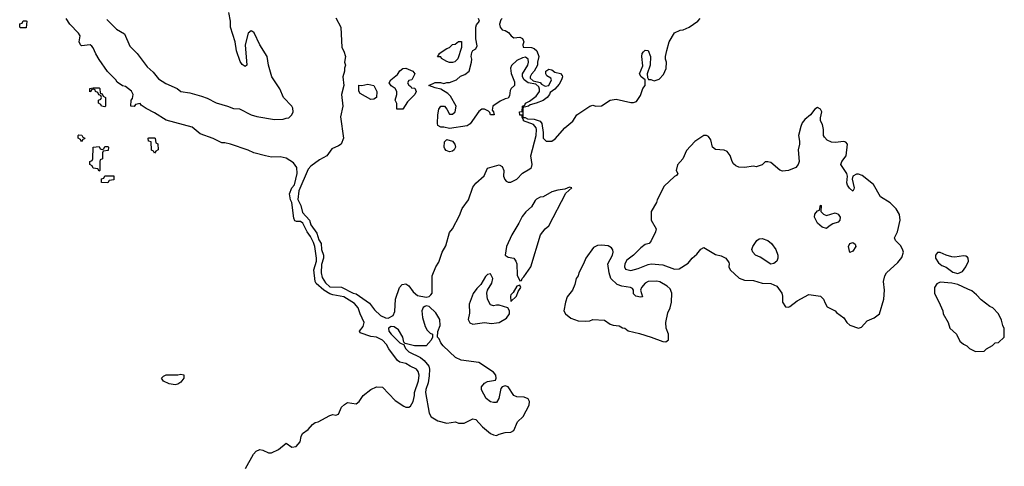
# Model space of a CAD drawing. Header units: inches. Extents: x 2808529 to 2951249, y 860290 to 1033701.
# Tile 15 of 153: x 2920486 to 2927228, y 926106 to 929161. Entities that reach past the tile are written whole.
import ezdxf

# ---------------------------------------------------------------- set-up
doc = ezdxf.new("R2010")
doc.units = ezdxf.units.IN
doc.header["$MEASUREMENT"] = 0
doc.layers.add('C9922', color=7, linetype='Continuous')

msp = doc.modelspace()

# ---------------------------------------------------------------- linework, layer by layer
at = {"layer": 'C9922', "color": 6}
for points in [[(2921083.4, 929163.4), (2921150, 929096), (2921203.5, 929063.5), (2921241.1, 928981.1), (2921290, 928931), (2921359.3, 928839.3), (2921401.1, 928801.1), (2921436.7, 928756.7), (2921485.8, 928725.8), (2921564.7, 928690), (2921590, 928670.7), (2921650, 928660.7), (2921730, 928639.1), (2921770, 928624.9), (2921832.4, 928592.4), (2921910, 928570.6), (2921950, 928553.4), (2921990.4, 928550.4), (2922070, 928510.5), (2922110, 928498), (2922230, 928479.1), (2922290, 928480.7), (2922310, 928486.8), (2922330, 928490.7), (2922349.3, 928510), (2922359.3, 928530), (2922356.2, 928556.2), (2922349.3, 928570), (2922293.2, 928630), (2922267.6, 928687.6), (2922212.7, 928770), (2922189.5, 928850), (2922180.9, 928910), (2922129.3, 928990), (2922092.1, 929072.1), (2922080.2, 929080.2), (2922070, 929084), (2922050, 929068), (2922030.7, 928990), (2922042, 928850), (2922030, 928842), (2922010, 928855.3), (2921995.5, 928875.5), (2921970, 928948), (2921960.9, 929010), (2921929.3, 929110), (2921929.3, 929150.7), (2921918, 929210)], [(2922650, 929174), (2922684.7, 929110), (2922691.1, 928971.1), (2922706.4, 928946.4), (2922718, 928910), (2922711.3, 928870), (2922718, 928850), (2922711.3, 928830), (2922710.9, 928809.1), (2922698, 928770), (2922704.7, 928710), (2922690.5, 928649.5), (2922699.1, 928570), (2922682.4, 928497.6), (2922704, 928350), (2922686.8, 928310), (2922670, 928298), (2922622.4, 928277.6), (2922590, 928229.5), (2922538, 928202), (2922480.3, 928159.7), (2922460.9, 928139.1), (2922398, 927990), (2922390.7, 927930.7), (2922410.4, 927890.4), (2922423.4, 927843.4), (2922470.4, 927790.4), (2922478.8, 927758.8), (2922519.9, 927699.9), (2922535.5, 927655.5), (2922550.6, 927630), (2922553.4, 927590), (2922566.8, 927550), (2922567.3, 927530), (2922553.4, 927486.6), (2922550.6, 927430), (2922558, 927398), (2922580.4, 927360.4), (2922610, 927333.4), (2922690, 927330.7), (2922770, 927290.7), (2922790, 927286.8), (2922881.6, 927221.6), (2922915.6, 927175.6), (2922957.3, 927137.3), (2922990, 927122), (2923010, 927120.5), (2923042.9, 927137.1), (2923055.6, 927164.4), (2923059.5, 927250), (2923087, 927330), (2923104, 927350), (2923130, 927353.4), (2923150, 927340.7), (2923179.9, 927299.9), (2923210, 927273.4), (2923270, 927262), (2923290, 927266.8), (2923302, 927278), (2923309.4, 927290.6), (2923309.5, 927410), (2923336, 927470), (2923356.9, 927503.1), (2923379.5, 927570), (2923404.7, 927615.3), (2923430, 927704.7), (2923449.6, 927730.4), (2923498.7, 927821.3), (2923515.1, 927870), (2923559.3, 927930), (2923590, 928016), (2923610, 928042.8), (2923666.8, 928093.2), (2923690, 928144.7), (2923770, 928167.7), (2923790, 928157.3), (2923800.4, 928130), (2923799.3, 928090), (2923808, 928068), (2923816.3, 928056.3), (2923830, 928050.6), (2923850, 928050.4), (2923889.7, 928070.3), (2923929.7, 928110.3), (2923979.7, 928140.3), (2923989.6, 928150.4), (2923996, 928170), (2923987, 928230), (2924022.9, 928370), (2924025.1, 928410), (2924022, 928422), (2924004.5, 928444.5), (2923935.3, 928470), (2923936.4, 928476.4), (2923927.3, 928492.7), (2923927.3, 928507.3), (2923910, 928508.7), (2923909.6, 928530), (2923926, 928534), (2923929.3, 928570), (2923944, 928576), (2923949.2, 928590), (2923976.5, 928603.5), (2924021.6, 928638.4), (2924046, 928670), (2924045.6, 928685.6), (2924042, 928702), (2924020.4, 928720.4), (2923968.7, 928730), (2923941.2, 928750), (2923929.6, 928769.6), (2923929.7, 928790.3), (2923966, 928850), (2923969.3, 928870), (2923968.7, 928890), (2923950, 928904), (2923930, 928901.2), (2923890, 928882.7), (2923852.8, 928847.2), (2923847.7, 928830), (2923852.5, 928792.5), (2923875.2, 928735.2), (2923874.8, 928710), (2923850.4, 928689.6), (2923844.1, 928675.9), (2923839, 928641), (2923830, 928623.7), (2923810, 928619.5), (2923776.4, 928603.6), (2923726, 928570), (2923722, 928542), (2923731.3, 928530), (2923734, 928510), (2923710, 928509.5), (2923706, 928526), (2923696.5, 928536.5), (2923670, 928549.5), (2923650, 928549.4), (2923630, 928534), (2923570.3, 928449.7), (2923550, 928435.1), (2923430, 928416), (2923390, 928426), (2923370, 928425.2), (2923350, 928438), (2923346, 928450), (2923349.2, 928510), (2923357.2, 928550), (2923369.2, 928570), (2923394.8, 928570), (2923411, 928550), (2923430, 928514), (2923450, 928514), (2923468.4, 928531.6), (2923474, 928570), (2923436.9, 928636.9), (2923417.2, 928657.2), (2923370, 928685.2), (2923330, 928694), (2923288, 928710), (2923331.3, 928731.3), (2923368.4, 928731.6), (2923390, 928724.7), (2923410, 928731.3), (2923430, 928731.3), (2923478, 928750), (2923505.6, 928774.4), (2923534.8, 928785.2), (2923564, 928810), (2923579, 928870), (2923581.2, 928890), (2923577.2, 928910), (2923582.7, 928937.3), (2923589.3, 928950.7), (2923610, 928962), (2923618, 928982), (2923608.7, 929030), (2923608.9, 929111.1), (2923614.6, 929125.4), (2923635.3, 929150), (2923628.4, 929168.4)], [(2922032.7, 926090), (2922086.6, 926190), (2922105.2, 926210), (2922130, 926220.7), (2922150, 926217.3), (2922190, 926197.3), (2922210, 926198.8), (2922258, 926222), (2922310, 926264.7), (2922350, 926237.3), (2922378.4, 926241.6), (2922405.8, 926274.2), (2922412.7, 926310), (2922422.7, 926330), (2922461.2, 926358.8), (2922490, 926391), (2922510, 926406), (2922530, 926411), (2922610, 926454), (2922630, 926460.7), (2922650, 926456), (2922670, 926462), (2922689.3, 926510), (2922709.2, 926530), (2922730, 926542), (2922790, 926534), (2922809.6, 926550.4), (2922837.2, 926590), (2922890, 926630.6), (2922928.7, 926650), (2922970, 926647.3), (2923056.7, 926556.7), (2923116.7, 926516.7), (2923130, 926510.5), (2923150, 926510.6), (2923162, 926518), (2923179.5, 926550), (2923189.6, 926590), (2923189.6, 926610), (2923217, 926690), (2923222, 926730), (2923214.5, 926754.5), (2923204, 926770), (2923159, 926790), (2923130, 926809.5), (2923090, 926819.5), (2923073.2, 926830), (2923012.7, 926910), (2922998.7, 926938.7), (2922970, 926969.4), (2922930, 926989.5), (2922890, 926995.1), (2922818, 927018), (2922814, 927030), (2922838.3, 927061.7), (2922844.5, 927090), (2922817, 927150), (2922804.5, 927190), (2922779.7, 927219.7), (2922705.8, 927265.8), (2922630, 927279.5), (2922610, 927287), (2922569.3, 927310), (2922516.6, 927356.6), (2922509.4, 927370), (2922500.9, 927450), (2922518, 927510), (2922518, 927530), (2922506, 927610), (2922497, 927637), (2922478.4, 927678.4), (2922454, 927710), (2922424, 927770), (2922410, 927781.2), (2922381.2, 927781.2), (2922370, 927786), (2922362.7, 927802.7), (2922349.3, 927910), (2922339.3, 927930), (2922333.2, 927970), (2922349.5, 928010), (2922367.6, 928032.4), (2922386, 928110), (2922382.7, 928150), (2922361.5, 928181.5), (2922310, 928213.2), (2922270, 928222.7), (2922210, 928221.2), (2922169.5, 928229.5), (2922089.3, 928249.3), (2922050, 928269), (2921929.3, 928309.3), (2921890, 928319), (2921870, 928319), (2921810, 928349.2), (2921721.5, 928381.5), (2921666.8, 928426.8), (2921490, 928473.2), (2921410, 928524), (2921352.7, 928552.7), (2921317.2, 928577.2), (2921310, 928588), (2921278, 928582), (2921270, 928568), (2921246, 928570), (2921248.7, 928610), (2921258, 928622), (2921262, 928650), (2921252.5, 928672.5), (2921210, 928704), (2921189.2, 928709.2), (2921153.2, 928733.2), (2921144, 928750), (2921087.2, 928807.2), (2921030, 928888.7), (2921007, 928927), (2920989.4, 928969.4), (2920980.2, 928980.2), (2920969.2, 928989.2), (2920910, 928982), (2920902, 928990), (2920894, 929010), (2920899, 929050), (2920889, 929070), (2920829.6, 929129.6), (2920803.7, 929170)], [(2923790.7, 929169.3), (2923780.7, 929159.3), (2923770.7, 929130), (2923776, 929110), (2923790.7, 929090.7), (2923810, 929086.8), (2923833.7, 929073.7), (2923852, 929050), (2923870, 929038), (2923910, 929042), (2923930, 929032), (2923938, 929010), (2923932, 928990), (2923934, 928974), (2923990, 928971.3), (2924010, 928964.7), (2924027.1, 928947.1), (2924041, 928910), (2924031, 928870), (2924030.7, 928849.3), (2924010, 928808), (2923990, 928788), (2923981, 928770), (2923982, 928762), (2924002, 928742), (2924050, 928731.3), (2924059.6, 928719.6), (2924085.4, 928705.4), (2924110, 928712), (2924128.7, 928750), (2924122, 928762), (2924096.4, 928776.4), (2924088.7, 928790), (2924088.7, 928810), (2924110, 928822), (2924130, 928818), (2924150, 928802), (2924190, 928792), (2924199.6, 928779.6), (2924202, 928770), (2924196, 928750), (2924179.8, 928720.2), (2924150, 928686), (2924118, 928662), (2924114.8, 928650), (2924098.8, 928630), (2924070, 928609.4), (2924022, 928590), (2923980.5, 928579.5), (2923970, 928569.6), (2923942, 928562), (2923934, 928566), (2923930.8, 928549.2), (2923931.6, 928491.6), (2923948.4, 928491.6), (2923964, 928484), (2924010, 928480.7), (2924050, 928466.8), (2924060.5, 928450), (2924070.5, 928390), (2924070.8, 928350), (2924090.5, 928330.5), (2924129.6, 928330.4), (2924153.8, 928346.2), (2924218.6, 928421.4), (2924273.8, 928466.2), (2924301.2, 928510), (2924390, 928570.7), (2924410, 928575.5), (2924430.4, 928570.4), (2924470, 928573), (2924528.7, 928610), (2924570, 928617.3), (2924670, 928595.5), (2924690, 928594), (2924710, 928601), (2924737.5, 928642.5), (2924754, 928690), (2924769.2, 928710), (2924768.7, 928750), (2924742, 928770), (2924729.2, 928790), (2924753.6, 928846.4), (2924745.2, 928910), (2924749.4, 928930.6), (2924758, 928942), (2924770, 928952), (2924790, 928951), (2924806, 928910), (2924802.8, 928850), (2924782.8, 928790), (2924784.7, 928764.7), (2924791, 928751), (2924809, 928751), (2924830, 928744), (2924864.8, 928755.2), (2924894, 928786), (2924912.1, 928827.9), (2924916, 928870), (2924909.3, 928890), (2924909.2, 928910), (2924917.2, 928950), (2924933.2, 929010), (2924969.5, 929070.5), (2925008, 929090), (2925030, 929090.7), (2925069.6, 929110.4), (2925129.5, 929150.5), (2925145.2, 929170)]]:
    msp.add_lwpolyline(points, dxfattribs=at)
for points in [[(2920490, 929106), (2920486, 929110), (2920487.3, 929132.7), (2920502, 929138), (2920510, 929154), (2920530, 929154), (2920534, 929150), (2920530, 929106)], [(2923430, 928868), (2923410, 928875.3), (2923374.6, 928894.6), (2923370, 928906), (2923350, 928906), (2923348, 928910), (2923358, 928922), (2923358, 928930), (2923410, 928964.7), (2923430, 928972), (2923450, 928992), (2923467.3, 928992.7), (2923490, 929012), (2923511.6, 929011.6), (2923512, 928972), (2923486, 928894), (2923466, 928874), (2923450, 928868)], [(2923110, 928549), (2923068.7, 928550), (2923068.4, 928588.4), (2923058, 928610), (2923068.7, 928650), (2923068.7, 928670), (2923058, 928690), (2923029.2, 928709.2), (2923015.3, 928730), (2923028, 928750), (2923074, 928786), (2923090, 928810.7), (2923110, 928827.3), (2923130, 928830.5), (2923178, 928810), (2923191, 928790), (2923171.3, 928748.7), (2923150, 928746), (2923142, 928730), (2923150, 928714), (2923164.7, 928704.7), (2923170, 928694), (2923192, 928692), (2923202, 928670), (2923191.3, 928650), (2923140.9, 928599.1)], [(2922890, 928615.3), (2922816.4, 928656.4), (2922807.3, 928672.7), (2922807.3, 928712.7), (2922830, 928712), (2922870, 928721), (2922911.3, 928711.3), (2922932, 928670), (2922930, 928628.7), (2922910, 928618)], [(2921070, 928566), (2921046, 928570), (2921042, 928582), (2921026, 928590), (2921026, 928610), (2921042, 928618), (2921046, 928630), (2921042, 928642), (2921027.3, 928647.3), (2921022, 928662), (2921006, 928670), (2921002, 928682), (2920990, 928686), (2920978, 928682), (2920974, 928670), (2920967.3, 928667.3), (2920966, 928690), (2920990, 928694), (2921030, 928694), (2921034, 928690), (2921038, 928658), (2921050, 928654), (2921058, 928638), (2921074, 928630), (2921074, 928570)], [(2925950, 928561.2), (2925930, 928549.2), (2925901, 928510), (2925862.5, 928477.5), (2925845.2, 928454.8), (2925834, 928430), (2925818.8, 928370), (2925826.8, 928330), (2925826.8, 928310), (2925816.3, 928270), (2925822.8, 928190), (2925816, 928170), (2925801, 928150), (2925750.5, 928129.5), (2925710, 928126), (2925692.1, 928132.1), (2925630, 928184), (2925610, 928189), (2925590, 928188.7), (2925570, 928169), (2925530, 928154), (2925510, 928159.3), (2925450, 928149.3), (2925410, 928152.3), (2925390, 928161.2), (2925374.8, 928174.8), (2925365.2, 928190), (2925352, 928232), (2925330, 928259), (2925310, 928269.3), (2925250, 928273.2), (2925229.5, 928289.5), (2925218.6, 928338.6), (2925202.7, 928362.7), (2925190, 928369.2), (2925170, 928369), (2925110, 928329), (2925053.2, 928266.8), (2925026.8, 928210), (2924990.6, 928169.4), (2924981, 928130), (2924992, 928110), (2924984.7, 928095.3), (2924970, 928089), (2924898.5, 928021.5), (2924851, 927930), (2924846, 927910), (2924810.8, 927850), (2924810.8, 927790), (2924844, 927730), (2924840.7, 927710), (2924810, 927648.7), (2924796, 927630), (2924770, 927622.7), (2924738.8, 927601.2), (2924690, 927549.4), (2924643.1, 927516.9), (2924630.4, 927490), (2924627.7, 927470), (2924633.7, 927453.7), (2924670, 927444.9), (2924721.2, 927458.8), (2924790, 927487.7), (2924810, 927490.4), (2924890, 927484.9), (2924970, 927455.5), (2925002, 927458), (2925064.2, 927495.8), (2925090, 927530.8), (2925122, 927558), (2925150, 927590.7), (2925170, 927602), (2925250, 927555.5), (2925290, 927544.9), (2925321, 927530), (2925341.1, 927501.1), (2925344.9, 927490), (2925343, 927470), (2925350.6, 927450), (2925413.8, 927393.8), (2925450, 927379.1), (2925510, 927378), (2925570, 927359.1), (2925630, 927357.3), (2925670, 927337.3), (2925704.9, 927290), (2925710.5, 927269.5), (2925710.6, 927230), (2925730, 927198), (2925750, 927194.8), (2925760.2, 927199.8), (2925810, 927237.1), (2925890, 927280.7), (2925970, 927270.4), (2925990.5, 927250), (2926001.1, 927221.1), (2926016.3, 927196.3), (2926070, 927170.5), (2926078.8, 927158.8), (2926130, 927120.7), (2926150, 927090.8), (2926170, 927070.7), (2926230, 927050.7), (2926250, 927058.8), (2926290, 927100.7), (2926338.3, 927121.7), (2926372.7, 927150), (2926404.5, 927250), (2926407.3, 927310), (2926400.9, 927370), (2926409.5, 927410), (2926420.9, 927430), (2926500.1, 927499.9), (2926525.8, 927534.2), (2926537.2, 927570), (2926532, 927592), (2926517.6, 927617.6), (2926482.7, 927650), (2926477.2, 927670), (2926496, 927710), (2926515.1, 927790), (2926509.6, 927829.6), (2926487.6, 927867.6), (2926447.7, 927907.7), (2926381.2, 927950), (2926333.8, 928033.8), (2926255.6, 928095.6), (2926230, 928105.1), (2926215.9, 928104.1), (2926191, 928090), (2926186, 928070), (2926201, 928010), (2926198.8, 928001.2), (2926190, 927989.3), (2926169.4, 928009.4), (2926154, 928030), (2926150, 928046), (2926154, 928090), (2926149.3, 928110), (2926109, 928170), (2926115.3, 928190), (2926145.2, 928230), (2926154, 928310), (2926144, 928324), (2926130, 928329), (2926070, 928321.2), (2926044.1, 928324.1), (2926016.5, 928336.5), (2925996.5, 928356.5), (2925989.2, 928370), (2925989.2, 928410), (2925983.2, 928443.2), (2925969.3, 928470), (2925969.4, 928490.6), (2925979.3, 928530), (2925969.4, 928549.4)], [(2920910, 928326), (2920902, 928342), (2920886, 928350), (2920886, 928370), (2920890, 928374), (2920911.6, 928371.6), (2920918, 928358), (2920931.6, 928351.6), (2920930, 928346), (2920918, 928342)], [(2921030, 928126), (2921022, 928142), (2920990, 928146), (2920982, 928162), (2920966, 928170), (2920966, 928190), (2920982, 928198), (2920986, 928210), (2920988, 928290), (2921030, 928294), (2921038, 928278), (2921050, 928274), (2921062, 928278), (2921070, 928294), (2921090, 928294), (2921094, 928290), (2921092.7, 928267.3), (2921058, 928262), (2921054, 928250), (2921054, 928210), (2921038, 928202), (2921034, 928190), (2921034, 928130)], [(2921410, 928248), (2921402, 928262), (2921388, 928268), (2921386, 928326), (2921368, 928330), (2921366, 928350), (2921370, 928354), (2921410, 928354), (2921414, 928350), (2921418, 928318), (2921431.6, 928311.6), (2921434, 928270), (2921418, 928262)], [(2923430, 928257), (2923407.5, 928267.5), (2923398, 928278), (2923392.7, 928290), (2923394, 928326), (2923410, 928341), (2923450, 928330.7), (2923466.8, 928310), (2923470.4, 928289.6), (2923460.7, 928270), (2923450, 928260.9)], [(2921090, 928046), (2921047.3, 928047.3), (2921047.3, 928072.7), (2921062, 928078), (2921070, 928094), (2921130, 928094), (2921130, 928066), (2921098, 928062)], [(2924250, 928015.3), (2924218, 928002), (2924170, 927996), (2924130, 927982.7), (2924071.3, 927950), (2924050, 927947), (2924026, 927934), (2924014.9, 927925.1), (2923990, 927881.2), (2923952.4, 927847.6), (2923926, 927814), (2923904.9, 927770), (2923855.5, 927690), (2923819.1, 927610), (2923810.9, 927550.9), (2923830, 927536), (2923870, 927530.6), (2923884, 927510), (2923890.6, 927490), (2923893.7, 927413.7), (2923910, 927374), (2923922, 927378), (2923926, 927390), (2923938.6, 927401.4), (2923986, 927470), (2924052.7, 927690), (2924085.2, 927730), (2924109.6, 927750.4), (2924224.7, 927975.3), (2924266, 928010)], [(2926010, 927822.8), (2926070, 927841), (2926090, 927830.8), (2926104.7, 927810), (2926101, 927790), (2926090, 927775.3), (2926055.3, 927764.7), (2926030, 927749), (2926010, 927733.2), (2925981.2, 927741.2), (2925949.6, 927769.6), (2925929.6, 927809.6), (2925930, 927832), (2925950, 927854), (2925962, 927858), (2925970, 927891.3), (2925974, 927890), (2925971.3, 927850), (2925990.7, 927830.7)], [(2925630, 927489.6), (2925557, 927537), (2925524, 927550), (2925506, 927570), (2925499.3, 927590), (2925506, 927610), (2925533.2, 927650), (2925550, 927662), (2925570, 927664.9), (2925610, 927650.4), (2925634, 927630), (2925662.8, 927590), (2925677.3, 927550), (2925677.3, 927530), (2925670, 927509.3), (2925650, 927493.2)], [(2926170, 927568.7), (2926161.2, 927610), (2926170, 927630.8), (2926190, 927636), (2926206, 927626), (2926211.3, 927610), (2926190, 927578)], [(2924470, 927619.6), (2924443.4, 927616.6), (2924416.4, 927603.6), (2924362, 927530), (2924347.3, 927490), (2924315.5, 927430), (2924310.3, 927409.7), (2924297.3, 927390), (2924287.3, 927350), (2924270.7, 927310), (2924235.6, 927264.4), (2924223, 927230), (2924213, 927170), (2924222.8, 927150), (2924260.3, 927120.3), (2924310, 927102), (2924358, 927098), (2924390, 927102), (2924410.5, 927110.5), (2924490, 927106.8), (2924530, 927078), (2924550, 927070.5), (2924590, 927066.8), (2924613.2, 927053.2), (2924630, 927050.5), (2924652.8, 927032.8), (2924730, 927014.9), (2924810, 926990.4), (2924890, 926959.1), (2924910, 926957.3), (2924929.3, 926970.7), (2924929.5, 927010), (2924912.7, 927050), (2924909.5, 927089.5), (2924923.6, 927156.4), (2924939.3, 927190), (2924949.5, 927230), (2924952.3, 927290), (2924939.7, 927319.7), (2924918.6, 927338.6), (2924870, 927367.3), (2924850, 927372.3), (2924790, 927369.3), (2924770, 927359), (2924744.7, 927330), (2924738, 927310), (2924750, 927266), (2924736.9, 927263.1), (2924706, 927270), (2924690, 927286), (2924689.2, 927310), (2924682, 927322), (2924669.5, 927329.5), (2924610, 927338.4), (2924577.2, 927350), (2924533.2, 927390), (2924522, 927430), (2924513.2, 927490), (2924545.1, 927550), (2924549.6, 927570), (2924547.2, 927587.2), (2924539.6, 927599.6), (2924515.3, 927615.3)], [(2926790, 927569.3), (2926770, 927569), (2926757.3, 927550), (2926758, 927530), (2926777.1, 927497.1), (2926799.9, 927479.9), (2926830, 927467.3), (2926875.1, 927435.1), (2926910, 927424), (2926942, 927438), (2926966, 927470), (2926984, 927510), (2926982, 927530), (2926976.5, 927536.5), (2926964, 927544), (2926950, 927545.2), (2926890, 927536), (2926870, 927538), (2926830, 927549.6)], [(2923710, 927422), (2923690, 927419), (2923675.9, 927404.1), (2923642.8, 927350), (2923616.7, 927323.3), (2923592, 927288), (2923564.7, 927215.3), (2923565.2, 927154.8), (2923557.3, 927110), (2923567.9, 927087.9), (2923590, 927077.3), (2923670, 927090.5), (2923716.6, 927083.4), (2923750, 927087.7), (2923770, 927090.6), (2923820.1, 927119.9), (2923841.2, 927150), (2923839, 927170), (2923829.1, 927189.1), (2923770, 927209.3), (2923750, 927209.3), (2923730, 927202.7), (2923709.7, 927209.7), (2923689.6, 927250), (2923686, 927290), (2923689.5, 927310.5), (2923720.1, 927359.9), (2923726, 927390)], [(2926790, 927366), (2926765.5, 927354.5), (2926750.7, 927330), (2926750.8, 927290), (2926790.3, 927210.3), (2926807.3, 927170), (2926810.7, 927150), (2926844, 927090), (2926856, 927050), (2926901, 927010), (2926923, 926963), (2926950, 926941), (2926972, 926930), (2926991.1, 926911.1), (2927031.6, 926891.6), (2927090, 926894), (2927106, 926910), (2927148.4, 926931.6), (2927166, 926950), (2927188, 926952), (2927228, 926990), (2927228.4, 927048.4), (2927218, 927070), (2927210, 927106), (2927188.9, 927148.9), (2927149.3, 927189.3), (2927130, 927199), (2927070, 927245.2), (2927039.1, 927279.1), (2927005.4, 927305.4), (2926978.7, 927318.7), (2926910, 927349.6), (2926870, 927359.5)], [(2923910, 927346), (2923890, 927338), (2923865.4, 927294.6), (2923850, 927278), (2923846, 927270), (2923850, 927234), (2923888, 927270), (2923899, 927301), (2923918, 927330)], [(2923270, 927203.7), (2923259.8, 927200.2), (2923248, 927192), (2923240.5, 927170), (2923244.4, 927124.4), (2923263.4, 927063.4), (2923276.4, 927036.4), (2923297.1, 927017.1), (2923312, 927010), (2923312, 926990), (2923304, 926970), (2923270.2, 926929.8), (2923189.5, 926929.5), (2923126, 926946), (2923116.4, 926956.4), (2923109, 926990), (2923080.1, 927040.1), (2923050, 927060.9), (2923030, 927062), (2923012, 927050), (2923014.8, 927030), (2923030.7, 927010), (2923090, 926951.3), (2923118, 926938), (2923118, 926930), (2923131, 926910), (2923151, 926890), (2923230.7, 926850), (2923256.3, 926830), (2923287.3, 926790), (2923292.4, 926770), (2923290, 926726), (2923283.4, 926676.6), (2923268.1, 926631.9), (2923265.5, 926610), (2923290.4, 926470.4), (2923304.7, 926444.7), (2923350, 926416.3), (2923410, 926402), (2923470, 926410.4), (2923490, 926402), (2923530, 926400.7), (2923588, 926430), (2923610, 926426.8), (2923656.1, 926376.1), (2923710, 926330.7), (2923730, 926320.7), (2923750, 926317.3), (2923770, 926326.8), (2923810, 926337.3), (2923850, 926340.7), (2923869.5, 926350.5), (2923896, 926410), (2923933.8, 926446.2), (2923975.3, 926524.7), (2923976, 926550), (2923967.5, 926567.5), (2923939.7, 926579.7), (2923890, 926580.7), (2923870, 926589.6), (2923830, 926649), (2923810, 926657), (2923790.5, 926649.5), (2923781.1, 926638.9), (2923767.7, 926570), (2923750, 926542.9), (2923730, 926541.6), (2923710, 926547.6), (2923679.3, 926570), (2923649.2, 926630), (2923649.3, 926650), (2923670, 926674.8), (2923690, 926686.8), (2923744, 926696), (2923749.2, 926710), (2923746, 926730), (2923729.6, 926749.6), (2923630, 926816), (2923510, 926832.3), (2923470, 926849.6), (2923386, 926930), (2923369.4, 926950), (2923358, 926978), (2923348, 926990), (2923349.1, 927029.1), (2923365.1, 927070), (2923362.9, 927110), (2923336.6, 927156.6), (2923290, 927199.3)], [(2921550, 926664), (2921509.4, 926669.4), (2921470, 926688.7), (2921458, 926710), (2921470, 926722), (2921490, 926730.8), (2921569.2, 926730.8), (2921590, 926736), (2921610, 926732), (2921610, 926708.7), (2921590, 926682), (2921570, 926669)]]:
    msp.add_lwpolyline(points, close=True, dxfattribs=at)

doc.saveas('drawing.dxf')
